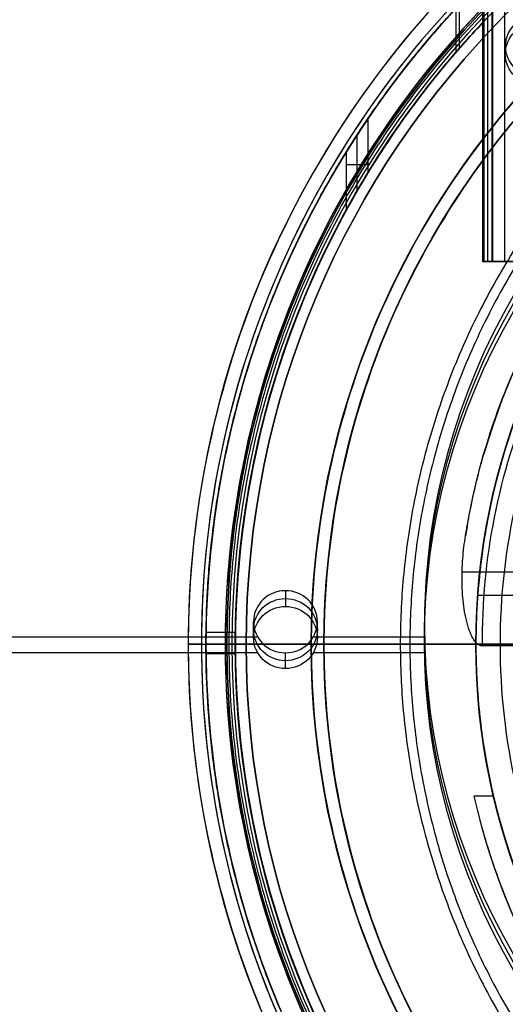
# Model space of a CAD drawing. Header units: millimetres. Extents: x -715 to 605, y -3594 to -2274.
# Tile 9 of 19: x -143 to -105, y -2962 to -2885. Entities that reach past the tile are written whole.
import ezdxf

# ---------------------------------------------------------------- set-up
doc = ezdxf.new("R2010")
doc.units = ezdxf.units.MM

msp = doc.modelspace()

# ---------------------------------------------------------------- linework, layer by layer
at = {"color": 7, "true_color": 0xffffff}
for p, q in [((-106.654, -2904.165, 56.66), (-106.654, -2274.165, 56.66)), ((-106.387, -2274.165, 54.2), (-106.387, -2904.165, 54.2)), ((-105.019, -2904.165, 51.72), (-105.019, -2274.165, 51.72)), ((-108.831, -2887.717, 80.575), (-108.831, -2884.275, 81.369)), ((-108.614, -2884.042, 73.701), (-108.614, -2887.468, 72.91)), ((-104.993, -2888.511, 79.378), (-104.993, -2887.274, 74.019)), ((-116.624, -2894.258, 51.811), (-116.624, -2898.655, 51.811)), ((-115.778, -2896.573, 48.146), (-117.47, -2896.573, 55.477)), ((-99.07, -2904.165, 55.023), (-106.577, -2904.165, 55.023)), ((-108.378, -2928.476, 63.443), (-85.208, -2928.476, 63.443)), ((-107.158, -2930.325, 70.738), (-85.208, -2930.325, 70.738)), ((-124.72, -2933.634, 68.961), (-124.72, -2932.397, 63.602)), ((-119.72, -2933.634, 68.961), (-119.72, -2932.397, 63.602)), ((-111.333, -2933.892, 68.901), (-111.333, -2932.655, 63.542)), ((-715.208, -2933.571, 63.331), (-124.41, -2933.571, 63.331)), ((-128.444, -2933.201, 62.352), (-126.144, -2933.201, 62.352)), ((-120.029, -2933.571, 63.331), (-111.325, -2933.571, 63.331)), ((-129.846, -2934.165, 43.5), (-73.346, -2934.165, 43.5)), ((-129.846, -2934.165, 1.038), (-129.846, -2934.165, 43.5)), ((-128.808, -2934.165), (-126.808, -2934.165)), ((-128.45, -2934.165, 89.35), (-126.15, -2934.165, 89.35)), ((-128.45, -2934.165, 47.975), (-128.45, -2934.165, 62.129)), ((-128.45, -2934.165, 69.851), (-128.45, -2934.165, 89.35)), ((-126.95, -2934.165, 46.475), (-126.15, -2934.165, 46.475)), ((-126.808, -2934.165), (-126.808, -2934.165, 40.5)), ((-126.808, -2934.165, 40.5), (-55.208, -2934.165, 40.5)), ((-105.408, -2934.165, 103.067), (-126.419, -2934.165, 89.031)), ((-126.15, -2934.165, 46.475), (-126.15, -2934.165, 62.129)), ((-126.15, -2934.165, 69.851), (-126.15, -2934.165, 89.35)), ((-126.147, -2934.165, 88.1), (-107.299, -2934.165, 88.1)), ((-125.308, -2934.165, 2.959), (14.892, -2934.165, 2.959)), ((-125.308, -2934.165), (14.892, -2934.165)), ((-120.208, -2934.165, 231.716), (-120.208, -2934.165, 259.6)), ((-120.208, -2934.165, 259.6), (-119.208, -2934.165, 259.6)), ((-119.208, -2934.165, 231.716), (-119.208, -2934.165, 259.6)), ((-107.299, -2934.165, 69.85), (-107.299, -2934.165, 88.1)), ((-715.208, -2934.808, 68.69), (-124.41, -2934.808, 68.69)), ((-128.447, -2934.894, 69.683), (-126.147, -2934.894, 69.683)), ((-120.029, -2934.808, 68.69), (-111.325, -2934.808, 68.69))]:
    msp.add_line(p, q, dxfattribs=at)
for centre, radius, start, end in [((-55.208, -2934.165, 43.5), 74.638, 90, 270), ((-55.208, -2934.165, 22.269), 74.638, 90, 270), ((-55.208, -2934.165, 89.35), 73.242, 90, 270), ((-55.208, -2934.165, 68.662), 73.242, 94.03302, 157.2718), ((-55.208, -2934.165, 20.25), 71.6, 90, 270), ((-55.208, -2934.165, 89.031), 71.211, 90, 270), ((-55.208, -2934.165), 70.1, 0, 180), ((-55.208, -2934.165, 67.912), 70.942, 96.80187, 159.32333), ((-55.208, -2934.165, 46.475), 71.742, 112.5, 247.5), ((-55.208, -2934.165, 245.658), 65, 90, 270), ((-55.208, -2934.165, 245.658), 64, 90, 270), ((-55.208, -2934.165, 65.596), 53.582, 90, 163.72733), ((-55.208, -2934.165), 73.6, 141.60083, 216.92363), ((-55.208, -2934.165, 77.6), 52.091, 139.88947, 270), ((-55.208, -2934.165, 88.1), 70.939, 157.5, 202.5), ((-55.208, -2934.165), 70.1, 180, 0), ((-55.208, -2934.165, 68.662), 73.242, 184.03188, 247.25987), ((-55.208, -2934.165, 67.912), 70.942, 186.79882, 249.31133), ((-55.208, -2934.165, 67.1), 53.582, 192.85051, 270), ((-55.208, -2934.165, 67.1), 52.091, 193.22483, 270), ((-55.208, -2934.165, 65.596), 53.582, 200.12244, 270)]:
    msp.add_arc(centre, radius, start, end, dxfattribs=at)
at = {"color": 7, "true_color": 0xffffff, "extrusion": (0, 0, -1)}
for centre, radius, start, end in [((55.208, -2934.165, -40.5), 71.6, 270, 90), ((55.208, -2934.165), 71.6, 270, 90), ((55.208, -2934.165, -89.35), 70.942, 270, 90), ((55.208, -2934.165, -46.475), 70.942, 270, 90), ((55.208, -2934.165, -2.959), 70.1, 0, 180), ((55.208, -2934.165, -1.48), 70.1, 0, 180), ((55.208, -2934.165, -259.6), 65, 270, 90), ((55.208, -2934.165, -259.6), 64, 270, 90), ((55.208, -2934.165, -88.1), 52.091, 270, 90), ((55.208, -2934.165, -2.959), 70.1, 180, 0), ((55.208, -2934.165, -1.48), 70.1, 180, 0)]:
    msp.add_arc(centre, radius, start, end, dxfattribs=at)
at = {"color": 7, "true_color": 0xffffff, "extrusion": (-9.52617e-22, -0.224951, 0.97437)}
msp.add_arc((-102.493, -2796.622, 721.617), 2.5, 90, 270, dxfattribs=at)
at = {"color": 7, "true_color": 0xffffff, "extrusion": (0, 0.224951, -0.97437)}
for centre, radius, start, end in [((102.493, -2796.622, -724.367), 2.5, 270, 90), ((57.553, -2843.197, -724.367), 53.78, 300.94561, 59.05439), ((122.22, -2842.932, -724.367), 2.5, 270, 90), ((122.22, -2842.932, -724.367), 2.5, 90, 270), ((122.22, -2842.932, -727.117), 2.5, 90, 270)]:
    msp.add_arc(centre, radius, start, end, dxfattribs=at)
at = {"color": 7, "true_color": 0xffffff, "extrusion": (5.8703e-15, -0.224951, 0.97437)}
msp.add_arc((-57.553, -2843.197, 721.617), 53.78, 120.94561, 239.05439, dxfattribs=at)
at = {"color": 7, "true_color": 0xffffff, "extrusion": (2.63678e-16, 0.224951, -0.97437)}
msp.add_arc((57.553, -2843.197, -727.117), 53.78, 300.94561, 59.05439, dxfattribs=at)
at = {"color": 7, "true_color": 0xffffff, "extrusion": (0, 1, 0)}
for centre, radius, start, end in [((105.806, 56.13, -2904.165), 1, 347, 77), ((105.019, 52.72, -2904.165), 1, 257, 347), ((128.808, 1.038, -2934.165), 1.038, 269.98222, 0), ((126.95, 47.975, -2934.165), 1.5, 270, 0), ((126.147, 88.605, -2934.165), 0.505, 0, 57.42846), ((126.147, 88.605, -2934.165), 0.505, 270, 0), ((106.799, 64.091, -2934.165), 1.991, 270.03655, 279.83837), ((98.683, 92.989, -2934.165), 12.116, 56.28204, 88.37475)]:
    msp.add_arc(centre, radius, start, end, dxfattribs=at)
at = {"color": 7, "true_color": 0xffffff, "extrusion": (-7.8641e-22, -0.224951, 0.97437)}
msp.add_arc((-122.22, -2842.932, 721.617), 2.5, 90, 270, dxfattribs=at)
at = {"color": 7, "true_color": 0xffffff, "extrusion": (0, -0.224951, 0.97437)}
msp.add_arc((-122.22, -2842.932, 721.617), 2.5, 270, 90, dxfattribs=at)
at = {"color": 7, "true_color": 0xffffff, "extrusion": (-1.66229e-21, 0.224951, -0.97437)}
msp.add_arc((122.22, -2842.932, -727.117), 2.5, 270, 90, dxfattribs=at)
at = {"color": 7, "true_color": 0xffffff}
for points, degree in [([(-106.78, -2274.165, 55.905), (-106.78, -2904.165, 55.905)], 1), ([(-106.031, -2904.165, 57.105), (-106.031, -2274.165, 57.105)], 1), ([(-105.993, -2274.165, 52.495), (-105.993, -2904.165, 52.495)], 1), ([(-55.208, -2859.527, 1.038), (-65.017, -2859.429, 1.038), (-84.495, -2863.459, 1.038), (-109.364, -2880.002, 1.038), (-125.958, -2904.862, 1.038), (-131.79, -2934.165, 1.038), (-125.958, -2963.468, 1.038), (-109.364, -2988.328, 1.038), (-84.495, -3004.871, 1.038), (-65.017, -3008.901, 1.038), (-55.208, -3008.803, 1.038)], 3), ([(-55.208, -2860.923, 47.975), (-64.834, -2860.826, 47.975), (-83.948, -2864.781, 47.975), (-108.352, -2881.014, 47.975), (-124.635, -2905.41, 47.975), (-130.358, -2934.165, 47.975), (-124.635, -2962.92, 47.975), (-108.352, -2987.315, 47.975), (-83.948, -3003.549, 47.975), (-64.834, -3007.504, 47.975), (-55.208, -3007.407, 47.975)], 3), ([(-83.374, -2866.167), (-92.262, -2869.88), (-108.611, -2880.755), (-124.974, -2905.269), (-130.725, -2934.165), (-124.974, -2963.061), (-114.065, -2979.404), (-107.251, -2986.208)], 3), ([(-82.663, -2867.884, 46.475), (-91.327, -2871.502, 46.475), (-107.263, -2882.103, 46.475), (-123.214, -2905.998, 46.475), (-128.819, -2934.165, 46.475), (-123.214, -2962.331, 46.475), (-107.263, -2986.227, 46.475), (-91.327, -2996.828, 46.475), (-82.663, -3000.446, 46.475)], 3), ([(-55.208, -2869.165, 231.716), (-63.751, -2869.079, 231.716), (-80.714, -2872.589, 231.716), (-102.371, -2886.996, 231.716), (-116.822, -2908.646, 231.716), (-121.901, -2934.165, 231.716), (-116.822, -2959.684, 231.716), (-102.371, -2981.334, 231.716), (-80.714, -2995.741, 231.716), (-63.751, -2999.25, 231.716), (-55.208, -2999.165, 231.716)], 3), ([(-55.208, -2870.165, 231.716), (-63.619, -2870.081, 231.716), (-80.321, -2873.536, 231.716), (-101.645, -2887.722, 231.716), (-115.874, -2909.038, 231.716), (-120.875, -2934.165, 231.716), (-115.874, -2959.292, 231.716), (-101.645, -2980.608, 231.716), (-80.321, -2994.794, 231.716), (-63.619, -2998.249, 231.716), (-55.208, -2998.165, 231.716)], 3), ([(-55.208, -2880.583, 64.091), (-61.524, -2880.538, 64.091), (-74.107, -2882.852, 64.091), (-90.698, -2892.52, 64.091), (-102.875, -2907.368, 64.091), (-107.155, -2919.424, 64.091), (-108.112, -2925.667, 64.091)], 3), ([(-55.208, -2882.574, 62.1), (-62.027, -2882.515, 62.1), (-75.537, -2885.32, 62.1), (-92.722, -2896.795, 62.1), (-104.13, -2914.034, 62.1), (-106.884, -2927.516, 62.1), (-106.799, -2934.292, 62.1)], 3), ([(-105.37, -2884.003, 88.1), (-111.938, -2890.562, 88.1), (-122.452, -2906.314, 88.1), (-127.995, -2934.165, 88.1), (-122.452, -2962.016, 88.1), (-111.938, -2977.768, 88.1), (-105.37, -2984.327, 88.1)], 3), ([(-55.208, -2883.96, 103.064), (-62.77, -2883.851, 103.064), (-77.71, -2887.439, 103.064), (-95.806, -2901.78, 103.064), (-105.824, -2922.617, 103.064), (-105.824, -2945.713, 103.064), (-95.806, -2966.55, 103.064), (-77.71, -2980.891, 103.064), (-62.77, -2984.479, 103.064), (-55.208, -2984.37, 103.064)], 3), ([(-115.778, -2892.985, 48.146), (-115.778, -2897.23, 48.146)], 1), ([(-117.47, -2895.592, 55.477), (-117.47, -2900.161, 55.477)], 1), ([(-105.993, -2904.165, 52.495), (-106.78, -2904.165, 55.905)], 1), ([(-106.031, -2904.165, 57.105), (-99.878, -2904.165, 58.525)], 1), ([(-122.22, -2929.961, 64.164), (-122.22, -2931.198, 69.523)], 1), ([(-125.308, -2934.165), (-125.308, -2934.165, 2.959)], 1), ([(-102.242, -2934.292, 62.1), (-106.799, -2934.292, 62.1)], 1), ([(-122.22, -2936.07, 68.398), (-122.22, -2934.832, 63.039)], 1), ([(-105.918, -2946.082, 67.1), (-107.448, -2946.082, 67.1)], 1)]:
    msp.add_open_spline(points, degree=degree, dxfattribs=at)
for points, weights in [([(-55.208, -2860.923, 69.851), (-95.991, -2860.923, 60.436), (-117.47, -2895.592, 55.477)], [1, 0.812581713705, 0.865016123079]), ([(-115.778, -2892.985, 48.146), (-93.979, -2860.923, 53.178), (-55.208, -2860.923, 62.129)], [0.861164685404, 0.820167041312, 1]), ([(-117.47, -2900.161, 55.477), (-97.296, -2863.223, 60.134), (-55.208, -2863.223, 69.851)], [0.871188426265, 0.802734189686, 1]), ([(-55.208, -2863.223, 62.129), (-95.04, -2863.223, 52.933), (-115.778, -2897.23, 48.146)], [1, 0.811314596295, 0.865736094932]), ([(-117.47, -2895.592, 55.477), (-116.651, -2894.27, 51.931), (-115.778, -2892.985, 48.146)], [0.865016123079, 0.86289395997, 0.861164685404]), ([(-115.778, -2897.23, 48.146), (-116.659, -2898.675, 51.963), (-117.47, -2900.161, 55.477)], [0.865736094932, 0.868210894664, 0.871188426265]), ([(-108.112, -2925.667, 64.091), (-107.026, -2918.906, 65.652), (-104.274, -2912.634, 67.1)], [0.942997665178, 0.905531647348, 0.883759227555]), ([(-95.208, -2934.165, 199.6), (-120.208, -2934.165, 205.928), (-120.208, -2934.165, 231.716)], [1, 0.789105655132, 1]), ([(-95.082, -2934.165, 200.6), (-119.208, -2934.165, 206.805), (-119.208, -2934.165, 231.716)], [1, 0.790286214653, 1]), ([(-107.448, -2946.082, 67.1), (-105.889, -2952.914, 65.523), (-102.627, -2959.115, 64.091)], [0.924428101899, 0.890856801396, 0.8731872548])]:
    msp.add_rational_spline(points, weights, degree=2, dxfattribs=at)
for points, weights, knots in [([(-55.208, -2862.72, 88.605), (-126.653, -2862.72, 88.605), (-126.653, -2934.165, 88.605), (-126.653, -3005.61, 88.605), (-55.208, -3005.61, 88.605)], [1, 0.707106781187, 1, 0.707106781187, 1], [222.862872, 222.862872, 222.862872, 334.294308, 334.294308, 445.725744, 445.725744, 445.725744]), ([(-96.388, -2994.734, 48.146), (-128.45, -2972.936, 53.178), (-128.45, -2934.165, 62.129), (-128.45, -2893.087, 71.613), (-93.399, -2871.668, 76.558)], [0.861164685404, 0.820167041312, 1, 0.811482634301, 0.865639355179], [-162.420204, -162.420204, -162.420204, -83.533367, -83.533367, 0, 0, 0]), ([(-88.777, -2871.668, 76.558), (-126.15, -2891.742, 71.923), (-126.15, -2934.165, 62.129), (-126.15, -2973.997, 52.933), (-92.143, -2994.734, 48.146)], [0.872072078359, 0.801476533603, 1, 0.811314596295, 0.865736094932], [-167.212828, -167.212828, -167.212828, -80.998221, -80.998221, 0, 0, 0]), ([(-96.04, -2873.36, 83.889), (-128.45, -2895.125, 78.864), (-128.45, -2934.165, 69.851), (-128.45, -2974.948, 60.436), (-93.781, -2996.427, 55.477)], [0.861638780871, 0.819142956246, 1, 0.812581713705, 0.865016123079], [-162.369697, -162.369697, -162.369697, -82.939938, -82.939938, 0, 0, 0]), ([(-89.212, -2996.427, 55.477), (-126.15, -2976.253, 60.134), (-126.15, -2934.165, 69.851), (-126.15, -2894.034, 79.116), (-91.754, -2873.36, 83.889)], [0.871188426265, 0.802734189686, 1, 0.810165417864, 0.866408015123], [-167.14182, -167.14182, -167.14182, -81.6011, -81.6011, 0, 0, 0]), ([(-55.208, -2876.152, 211.366), (-113.221, -2876.152, 211.366), (-113.221, -2934.165, 211.366), (-113.221, -2992.178, 211.366), (-55.208, -2992.178, 211.366)], [0.894552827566, 0.632544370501, 0.894552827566, 0.632544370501, 0.894552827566], [0, 0, 0, 130, 130, 260, 260, 260]), ([(-55.208, -2876.903, 212.03), (-112.47, -2876.903, 212.03), (-112.47, -2934.165, 212.03), (-112.47, -2991.427, 212.03), (-55.208, -2991.427, 212.03)], [0.895143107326, 0.632961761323, 0.895143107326, 0.632961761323, 0.895143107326], [0, 0, 0, 128, 128, 256, 256, 256]), ([(-85.208, -2891.58, 79.683), (-107.299, -2907.142, 76.09), (-107.299, -2934.165, 69.851), (-107.299, -2940.204, 68.457), (-105.918, -2946.082, 67.1)], [0.859873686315, 0.823129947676, 1, 0.954182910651, 0.922700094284], [-67.380367, -67.380367, -67.380367, -12.386666, -12.386666, 0, 0, 0])]:
    msp.add_rational_spline(points, weights, degree=2, knots=knots, dxfattribs=at)
msp.add_open_spline([(-106.799, -2934.292, 62.1), (-106.832, -2934.292, 62.1), (-106.869, -2934.288, 62.101), (-106.94, -2934.271, 62.105), (-106.975, -2934.259, 62.108), (-107.048, -2934.226, 62.115), (-107.093, -2934.199, 62.121), (-107.175, -2934.139, 62.135), (-107.213, -2934.104, 62.143), (-107.321, -2933.997, 62.168), (-107.387, -2933.911, 62.188), (-107.51, -2933.726, 62.231), (-107.565, -2933.627, 62.254), (-107.717, -2933.321, 62.324), (-107.8, -2933.106, 62.374), (-107.957, -2932.633, 62.483), (-108.031, -2932.349, 62.548), (-108.156, -2931.769, 62.683), (-108.207, -2931.472, 62.751), (-108.329, -2930.566, 62.96), (-108.372, -2929.944, 63.104), (-108.393, -2928.694, 63.392), (-108.372, -2928.066, 63.537), (-108.277, -2926.837, 63.821), (-108.203, -2926.237, 63.96), (-108.112, -2925.667, 64.091)], degree=3, knots=[-9.36992, -9.36992, -9.36992, -9.36992, -9.263306, -9.263306, -9.156692, -9.156692, -9.006932, -9.006932, -8.857173, -8.857173, -8.517475, -8.517475, -8.177777, -8.177777, -7.49838, -7.49838, -6.561083, -6.561083, -5.623785, -5.623785, -3.74919, -3.74919, -1.874595, -1.874595, 0, 0, 0, 0], dxfattribs=at)

doc.saveas('drawing.dxf')
